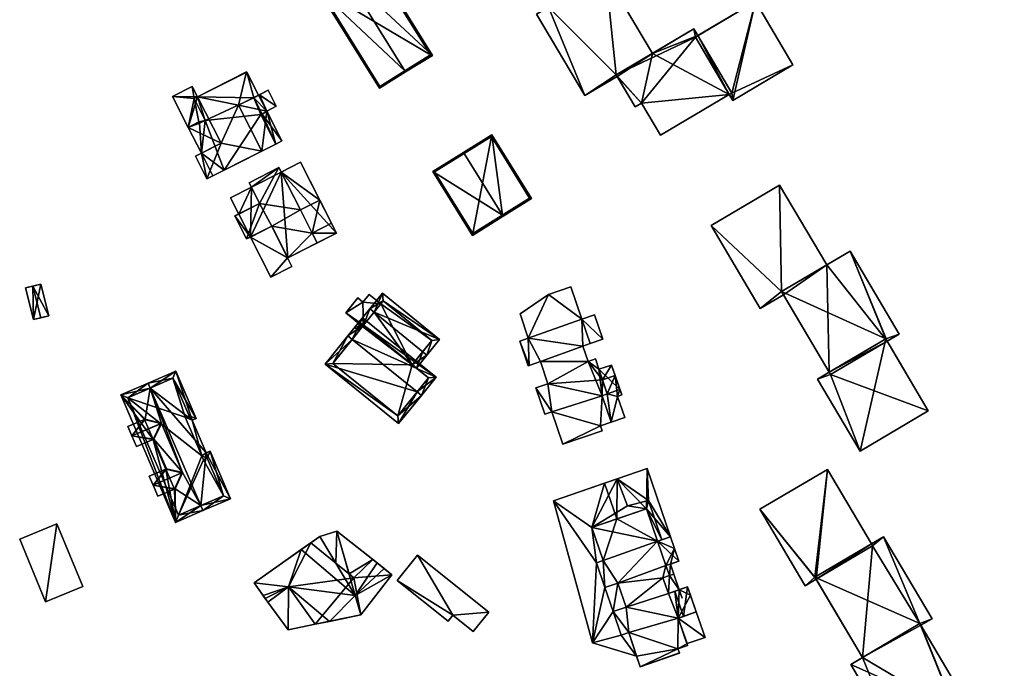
# Model space of a CAD drawing. Header units: inches. Extents: x 2685601 to 2690022, y 1235992 to 1239010.
# Tile 245 of 256: x 2688283 to 2688464, y 1238761 to 1238881. Entities that reach past the tile are written whole.
import ezdxf

# ---------------------------------------------------------------- set-up
doc = ezdxf.new("R2010")
doc.units = ezdxf.units.IN
doc.header["$MEASUREMENT"] = 0
for name, color, linetype in [('Gebaeude Einzelhaus', 10, 'Continuous'), ('Offenes Gebaeude', 10, 'Continuous'), ('Treibhaus', 10, 'Continuous')]:
    doc.layers.add(name, color=color, linetype=linetype)

msp = doc.modelspace()

# ---------------------------------------------------------------- meshes
at = {"layer": 'Gebaeude Einzelhaus'}
mesh = msp.add_polyface(dxfattribs=at)
corners = [(2688392.819, 1238870.586, 517.333), (2688396.309, 1238864.675, 517.333), (2688397.486, 1238865.37, 517.333), (2688413.641, 1238866.975, 517.333), (2688400.959, 1238859.488, 517.333), (2688407.401, 1238877.543, 517.333), (2688407.118, 1238879.029, 517.333), (2688407.842, 1238877.803, 517.333), (2688390.943, 1238888.974, 516.543), (2688372.134, 1238897.024, 516.543), (2688380.376, 1238883.064, 516.543), (2688384.711, 1238904.45, 516.543), (2688387.024, 1238866.795, 516.543), (2688378.183, 1238881.769, 516.543), (2688392.819, 1238870.586, 516.543), (2688392.981, 1238870.312, 516.543), (2688399.477, 1238874.518, 516.543), (2688393.098, 1238890.246, 516.543), (2688414.284, 1238865.886, 517.966), (2688418.476, 1238884.081, 517.966), (2688407.401, 1238877.543, 517.966), (2688425.359, 1238872.425, 517.966), (2688397.486, 1238865.37, 504.145), (2688396.309, 1238864.675, 504.145), (2688400.959, 1238859.488, 504.145), (2688413.641, 1238866.975, 504.145), (2688407.118, 1238879.029, 504.145), (2688407.842, 1238877.803, 504.145), (2688399.477, 1238874.518, 504.145), (2688392.981, 1238870.312, 504.145), (2688392.819, 1238870.586, 504.145), (2688414.081, 1238867.235, 504.145), (2688393.098, 1238890.246, 504.145), (2688390.943, 1238888.974, 504.145), (2688384.711, 1238904.45, 504.145), (2688372.134, 1238897.024, 504.145), (2688380.376, 1238883.064, 504.145), (2688378.183, 1238881.769, 504.145), (2688387.024, 1238866.795, 504.145), (2688418.476, 1238884.081, 504.145), (2688425.359, 1238872.425, 504.145), (2688414.284, 1238865.886, 504.145)]
mesh.append_faces([[corners[k] for k in face] for face in [(21, 19, 18), (18, 19, 20), (11, 8, 17), (8, 14, 16), (14, 12, 15), (8, 10, 14), (14, 10, 12), (12, 10, 13), (11, 9, 8), (8, 9, 10), (0, 5, 6), (6, 5, 7), (0, 2, 5), (5, 2, 3), (3, 2, 4), (0, 1, 2)]], dxfattribs={"color": 13})
mesh.append_faces([[corners[k] for k in face] for face in [(40, 31, 39), (39, 31, 27), (40, 41, 31), (31, 41, 25), (21, 18, 40), (40, 18, 41), (41, 3, 25), (3, 20, 5), (41, 18, 3), (3, 18, 20), (39, 7, 19), (19, 7, 20), (20, 7, 5), (39, 27, 7), (19, 21, 39), (39, 21, 40), (36, 38, 37), (36, 30, 38), (38, 30, 29), (34, 33, 35), (35, 33, 36), (36, 33, 30), (30, 33, 28), (34, 32, 33), (33, 16, 28), (33, 8, 16), (38, 29, 12), (12, 29, 15), (12, 13, 38), (38, 13, 37), (13, 10, 37), (37, 10, 36), (10, 9, 36), (36, 9, 35), (9, 11, 35), (35, 11, 34), (11, 17, 34), (34, 17, 32), (17, 8, 32), (32, 8, 33), (25, 27, 31), (25, 28, 27), (27, 28, 26), (28, 29, 30), (24, 22, 25), (25, 22, 28), (28, 22, 29), (29, 22, 23), (23, 15, 29), (15, 0, 14), (23, 1, 15), (15, 1, 0), (0, 16, 14), (16, 26, 28), (0, 6, 16), (16, 6, 26), (26, 7, 27), (26, 6, 7), (24, 25, 4), (4, 25, 3), (4, 2, 24), (24, 2, 22), (2, 1, 22), (22, 1, 23)]], dxfattribs={"color": 41})
mesh = msp.add_polyface(dxfattribs=at)
corners = [(2688342.803, 1238889.244, 520.021), (2688358.999, 1238874.173, 516.543), (2688347.595, 1238892.518, 516.543), (2688353.943, 1238871.324, 520.021), (2688354.075, 1238871.111, 520.021), (2688342.671, 1238889.456, 520.021), (2688337.87, 1238886.471, 516.543), (2688349.275, 1238868.128, 516.543), (2688358.655, 1238874.253, 516.693), (2688349.355, 1238868.471, 516.696), (2688347.515, 1238892.174, 516.693), (2688338.214, 1238886.391, 516.697), (2688349.355, 1238868.471, 503.949), (2688358.655, 1238874.253, 503.949), (2688347.515, 1238892.174, 503.949), (2688338.214, 1238886.391, 503.949)]
mesh.append_faces([[corners[k] for k in face] for face in [(11, 9, 6), (6, 9, 7), (0, 11, 5), (10, 0, 5), (5, 11, 6), (2, 10, 5), (8, 10, 1), (1, 10, 2), (4, 9, 3), (3, 8, 4), (7, 9, 4), (4, 8, 1), (3, 7, 4), (0, 6, 3), (3, 6, 7), (0, 5, 6), (0, 2, 5), (4, 1, 3), (3, 1, 0), (0, 1, 2)]], dxfattribs={"color": 13})
mesh.append_faces([[corners[k] for k in face] for face in [(13, 15, 14), (13, 12, 15), (9, 15, 12), (9, 11, 15), (0, 10, 11), (11, 10, 15), (15, 10, 14), (10, 8, 14), (14, 8, 13), (8, 12, 13), (8, 9, 12), (8, 3, 9)]], dxfattribs={"color": 41})
mesh = msp.add_polyface(dxfattribs=at)
corners = [(2688315.791, 1238866.534, 512.731), (2688314.815, 1238868.455, 512.731), (2688311.19, 1238866.614, 512.731), (2688314.081, 1238860.922, 512.731), (2688320.118, 1238858.018, 512.731), (2688316.492, 1238856.176, 512.731), (2688327.137, 1238866.939, 512.731), (2688328.531, 1238863.923, 512.731), (2688330.271, 1238864.806, 512.731), (2688326.991, 1238866.865, 512.731), (2688323.331, 1238865.006, 512.731), (2688327.621, 1238856.561, 512.731), (2688330.167, 1238857.854, 512.731), (2688331.318, 1238858.439, 512.731), (2688328.766, 1238867.768, 512.731), (2688327.643, 1238863.381, 512.731), (2688327.435, 1238863.262, 512.731), (2688326.144, 1238866.377, 512.731), (2688327.166, 1238866.882, 512.731), (2688316.041, 1238861.912, 512.731), (2688317.181, 1238862.185, 512.731), (2688316.163, 1238861.671, 512.731), (2688315.148, 1238866.209, 512.731), (2688324.839, 1238871.103, 503.877), (2688326.991, 1238866.865, 503.877), (2688324.839, 1238871.103, 512.731), (2688315.148, 1238866.209, 503.877), (2688315.791, 1238866.534, 503.877), (2688317.181, 1238862.185, 503.877), (2688316.163, 1238861.671, 503.877), (2688316.041, 1238861.912, 503.877), (2688314.081, 1238860.922, 503.877), (2688316.492, 1238856.176, 503.877), (2688320.659, 1238853.024, 503.877), (2688318.619, 1238851.988, 512.731), (2688318.619, 1238851.988, 503.877), (2688330.167, 1238857.854, 503.877), (2688327.435, 1238863.262, 503.877), (2688327.643, 1238863.381, 503.877), (2688326.144, 1238866.377, 503.877), (2688327.166, 1238866.882, 503.877), (2688327.137, 1238866.939, 503.877)]
mesh.append_faces([[corners[k] for k in face] for face in [(22, 1, 0), (22, 2, 1), (22, 3, 2), (22, 19, 3), (22, 20, 19), (19, 20, 21), (7, 18, 8), (8, 18, 14), (14, 18, 6), (7, 17, 18), (13, 15, 7), (7, 15, 17), (13, 12, 15), (15, 12, 16), (6, 8, 14), (13, 7, 12), (12, 7, 11), (11, 7, 10), (10, 7, 9), (9, 7, 6), (6, 7, 8), (0, 3, 4), (4, 3, 5), (0, 2, 3), (0, 1, 2)]], dxfattribs={"color": 13})
mesh.append_faces([[corners[k] for k in face] for face in [(33, 37, 36), (37, 39, 38), (39, 24, 40), (40, 24, 41), (39, 23, 24), (39, 27, 23), (33, 28, 37), (37, 28, 39), (39, 28, 27), (27, 28, 26), (29, 31, 30), (33, 32, 28), (28, 32, 29), (29, 32, 31), (33, 35, 32), (9, 6, 24), (24, 6, 41), (6, 18, 41), (41, 18, 40), (18, 17, 40), (40, 17, 39), (17, 15, 39), (39, 15, 38), (15, 16, 38), (38, 16, 37), (16, 12, 37), (37, 12, 36), (11, 36, 12), (11, 33, 36), (11, 34, 33), (33, 34, 35), (31, 32, 3), (3, 32, 5), (3, 19, 31), (31, 19, 30), (19, 21, 30), (30, 21, 29), (21, 20, 29), (29, 20, 28), (20, 22, 28), (28, 22, 26), (26, 0, 27), (26, 22, 0), (25, 9, 23), (23, 9, 24)]], dxfattribs={"color": 41})
mesh = msp.add_polyface(dxfattribs=at)
corners = [(2688320.118, 1238858.018, 515.732), (2688315.385, 1238855.614, 515.732), (2688317.513, 1238851.426, 515.732), (2688327.621, 1238856.561, 515.732), (2688323.331, 1238865.006, 515.732), (2688324.81, 1238871.16, 515.732), (2688326.991, 1238866.865, 515.732), (2688315.773, 1238866.57, 515.732), (2688323.331, 1238865.006, 512.731), (2688327.621, 1238856.561, 512.731), (2688326.991, 1238866.865, 512.731), (2688324.839, 1238871.103, 512.731), (2688324.81, 1238871.16, 503.877), (2688324.839, 1238871.103, 503.877), (2688315.773, 1238866.57, 503.877), (2688315.791, 1238866.534, 512.731), (2688315.791, 1238866.534, 503.877), (2688320.118, 1238858.018, 512.731), (2688316.492, 1238856.176, 512.731), (2688315.385, 1238855.614, 503.877), (2688316.492, 1238856.176, 503.877), (2688317.513, 1238851.426, 503.877), (2688318.619, 1238851.988, 512.731), (2688318.619, 1238851.988, 503.877)]
mesh.append_faces([[corners[k] for k in face] for face in [(0, 4, 7), (7, 4, 5), (5, 4, 6), (0, 3, 4), (0, 2, 3), (0, 1, 2)]], dxfattribs={"color": 13})
mesh.append_faces([[corners[k] for k in face] for face in [(13, 14, 12), (13, 16, 14), (20, 21, 19), (20, 23, 21), (2, 22, 3), (3, 22, 9), (2, 21, 22), (22, 21, 23), (2, 1, 21), (21, 1, 19), (19, 18, 20), (18, 0, 17), (19, 1, 18), (18, 1, 0), (0, 15, 17), (15, 14, 16), (0, 7, 15), (15, 7, 14), (5, 12, 7), (7, 12, 14), (6, 11, 5), (5, 11, 12), (12, 11, 13), (6, 10, 11), (6, 4, 10), (10, 4, 8), (4, 3, 8), (8, 3, 9)]], dxfattribs={"color": 41})
mesh = msp.add_polyface(dxfattribs=at)
corners = [(2688371.892, 1238844.777, 521.917), (2688377.244, 1238847.81, 518.125), (2688369.931, 1238859.573, 518.125), (2688372.024, 1238844.565, 521.917), (2688364.843, 1238856.116, 521.917), (2688364.711, 1238856.328, 521.917), (2688359.068, 1238852.819, 518.125), (2688366.381, 1238841.056, 518.125), (2688369.851, 1238859.229, 518.279), (2688376.9, 1238847.89, 518.279), (2688359.411, 1238852.739, 518.267), (2688366.461, 1238841.4, 518.267), (2688376.9, 1238847.89, 505.058), (2688369.851, 1238859.229, 505.058), (2688359.411, 1238852.739, 505.058), (2688366.461, 1238841.4, 505.057)]
mesh.append_faces([[corners[k] for k in face] for face in [(11, 0, 3), (3, 0, 9), (7, 11, 3), (10, 11, 6), (6, 11, 7), (4, 10, 5), (8, 4, 5), (5, 10, 6), (2, 8, 5), (9, 8, 1), (3, 9, 1), (1, 8, 2), (0, 7, 3), (5, 6, 4), (4, 6, 0), (0, 6, 7), (0, 2, 4), (4, 2, 5), (3, 1, 0), (0, 1, 2)]], dxfattribs={"color": 13})
mesh.append_faces([[corners[k] for k in face] for face in [(13, 15, 14), (12, 15, 13), (0, 15, 12), (11, 15, 0), (0, 12, 9), (14, 15, 10), (10, 15, 11), (13, 14, 4), (4, 14, 10), (8, 13, 4), (12, 13, 8), (9, 12, 8)]], dxfattribs={"color": 41})
mesh = msp.add_polyface(dxfattribs=at)
corners = [(2688336.899, 1238841.47, 515.891), (2688341.36, 1238841.488, 515.891), (2688340.453, 1238843.275, 515.891), (2688337.806, 1238839.683, 515.891), (2688323.348, 1238844.976, 515.891), (2688327.198, 1238846.931, 515.891), (2688325.695, 1238849.892, 515.891), (2688321.844, 1238847.936, 515.891), (2688332.346, 1238836.909, 515.891), (2688325.495, 1238840.748, 515.891), (2688329.256, 1238833.344, 515.891), (2688329.421, 1238842.743, 515.891), (2688333.151, 1238835.323, 515.891), (2688332.377, 1238836.925, 515.891), (2688331.195, 1238852.686, 515.891), (2688338.29, 1238847.533, 515.891), (2688334.754, 1238854.494, 515.891), (2688334.731, 1238845.725, 515.891), (2688327.198, 1238846.931, 519.051), (2688324.799, 1238840.394, 519.051), (2688329.421, 1238842.743, 519.051), (2688322.651, 1238844.623, 519.051), (2688336.899, 1238841.47, 519.051), (2688332.378, 1238836.924, 519.051), (2688334.731, 1238845.725, 519.051), (2688337.806, 1238839.683, 519.051), (2688338.29, 1238847.533, 519.051), (2688340.453, 1238843.275, 519.051), (2688330.761, 1238853.541, 519.051), (2688325.26, 1238850.748, 519.051), (2688331.195, 1238852.686, 506.832), (2688334.754, 1238854.494, 506.832), (2688321.844, 1238847.936, 506.832), (2688325.695, 1238849.892, 506.832), (2688323.348, 1238844.976, 506.832), (2688325.495, 1238840.748, 506.832), (2688329.256, 1238833.344, 506.832), (2688333.151, 1238835.323, 506.832), (2688332.346, 1238836.909, 506.832), (2688332.377, 1238836.925, 506.832), (2688341.36, 1238841.488, 506.832), (2688330.761, 1238853.541, 506.832), (2688325.26, 1238850.748, 506.832), (2688323.348, 1238844.977, 515.891), (2688322.651, 1238844.623, 506.832), (2688323.348, 1238844.977, 506.832), (2688324.799, 1238840.394, 506.832)]
mesh.append_faces([[corners[k] for k in face] for face in [(18, 28, 29), (18, 24, 28), (24, 22, 26), (26, 22, 27), (22, 23, 25), (18, 20, 24), (24, 20, 22), (22, 20, 23), (21, 19, 18), (18, 19, 20), (17, 15, 14), (14, 15, 16), (11, 8, 13), (8, 10, 12), (11, 9, 8), (8, 9, 10), (4, 6, 7), (4, 5, 6), (3, 1, 0), (0, 1, 2)]], dxfattribs={"color": 13})
mesh.append_faces([[corners[k] for k in face] for face in [(30, 33, 41), (41, 33, 42), (46, 44, 35), (35, 44, 45), (13, 20, 11), (13, 23, 20), (20, 9, 11), (9, 46, 35), (20, 19, 9), (9, 19, 46), (19, 21, 46), (46, 21, 44), (44, 43, 45), (43, 18, 5), (44, 21, 43), (43, 21, 18), (18, 6, 5), (6, 42, 33), (18, 29, 6), (6, 29, 42), (29, 28, 42), (42, 28, 41), (41, 14, 30), (14, 24, 17), (41, 28, 14), (14, 28, 24), (24, 26, 17), (17, 26, 15), (2, 15, 27), (27, 15, 26), (2, 27, 0), (0, 27, 22), (3, 0, 25), (25, 0, 22), (25, 23, 3), (3, 23, 13), (39, 30, 40), (40, 30, 31), (33, 34, 32), (39, 35, 30), (30, 35, 33), (33, 35, 34), (39, 38, 35), (35, 38, 36), (36, 38, 37), (15, 31, 16), (2, 40, 15), (15, 40, 31), (2, 1, 40), (3, 40, 1), (3, 39, 40), (39, 3, 13), (8, 39, 13), (8, 38, 39), (8, 12, 38), (38, 12, 37), (12, 10, 37), (37, 10, 36), (36, 10, 35), (35, 10, 9), (32, 34, 7), (7, 34, 4), (32, 6, 33), (32, 7, 6), (31, 30, 16), (16, 30, 14)]], dxfattribs={"color": 41})
mesh = msp.add_polyface(dxfattribs=at)
corners = [(2688442.433, 1238821.991, 519.072), (2688435.866, 1238838.165, 519.072), (2688423.261, 1238830.723, 519.072), (2688444.879, 1238822.9, 519.072), (2688432.039, 1238815.856, 519.072), (2688442.667, 1238821.594, 519.072), (2688442.433, 1238821.991, 519.705), (2688429.886, 1238814.585, 519.705), (2688437.711, 1238801.333, 519.705), (2688450.256, 1238808.74, 519.705), (2688423.261, 1238830.723, 518.598), (2688410.319, 1238842.859, 518.598), (2688419.328, 1238827.601, 518.598), (2688422.9, 1238850.286, 518.598), (2688423.611, 1238830.13, 518.598), (2688431.559, 1238835.621, 518.598), (2688435.866, 1238838.165, 505.892), (2688444.879, 1238822.9, 505.892), (2688431.558, 1238835.622, 518.597), (2688431.558, 1238835.622, 505.892), (2688432.039, 1238815.856, 505.892), (2688423.611, 1238830.13, 505.892), (2688442.667, 1238821.594, 505.892), (2688432.274, 1238815.458, 505.892), (2688423.261, 1238830.723, 505.892), (2688450.256, 1238808.74, 505.892), (2688429.886, 1238814.585, 505.892), (2688437.711, 1238801.333, 505.892), (2688410.319, 1238842.859, 505.892), (2688422.9, 1238850.286, 505.892), (2688419.328, 1238827.601, 505.892), (2688431.559, 1238835.621, 505.892)]
mesh.append_faces([[corners[k] for k in face] for face in [(13, 10, 15), (10, 12, 14), (13, 11, 10), (10, 11, 12), (6, 8, 9), (6, 7, 8), (3, 0, 5), (0, 2, 4), (3, 1, 0), (0, 1, 2)]], dxfattribs={"color": 13})
mesh.append_faces([[corners[k] for k in face] for face in [(30, 24, 21), (24, 29, 31), (30, 28, 24), (24, 28, 29), (29, 15, 31), (29, 13, 15), (30, 21, 12), (12, 21, 14), (12, 11, 30), (30, 11, 28), (11, 13, 28), (28, 13, 29), (20, 23, 26), (26, 23, 27), (27, 23, 25), (25, 23, 22), (9, 8, 25), (25, 8, 27), (8, 7, 27), (27, 7, 26), (26, 4, 20), (4, 6, 0), (26, 7, 4), (4, 7, 6), (6, 5, 0), (5, 25, 22), (6, 9, 5), (5, 9, 25), (19, 21, 24), (19, 20, 21), (16, 22, 19), (19, 22, 20), (20, 22, 23), (16, 17, 22), (17, 3, 22), (22, 3, 5), (20, 14, 21), (14, 2, 10), (20, 4, 14), (14, 4, 2), (2, 18, 10), (18, 16, 19), (2, 1, 18), (18, 1, 16), (1, 3, 16), (16, 3, 17)]], dxfattribs={"color": 41})
mesh = msp.add_polyface(dxfattribs=at)
corners = [(2688390.351, 1238821.924, 519.998), (2688386.493, 1238825.636, 521.896), (2688388.031, 1238821.131, 521.896), (2688388.814, 1238826.428, 519.998), (2688387.646, 1238817.861, 521.896), (2688378.876, 1238817.828, 521.896), (2688380.27, 1238813.745, 521.896), (2688386.686, 1238820.673, 521.896), (2688376.654, 1238822.14, 521.896), (2688376.781, 1238817.113, 521.896), (2688380.97, 1238808.598, 521.896), (2688378.018, 1238812.976, 521.896), (2688390.221, 1238811.553, 521.896), (2688379.665, 1238808.153, 521.896), (2688389.915, 1238805.995, 521.896), (2688383.013, 1238802.616, 521.896), (2688390.228, 1238805.08, 521.896), (2688391.889, 1238806.669, 521.896), (2688389.645, 1238816.405, 521.896), (2688391.189, 1238811.883, 521.896), (2688388.991, 1238818.32, 521.896), (2688380.343, 1238830.176, 521.896), (2688384.463, 1238831.583, 521.896), (2688375.136, 1238826.586, 521.896), (2688375.073, 1238821.6, 521.896), (2688376.624, 1238817.059, 521.896), (2688393.074, 1238811.433, 519.525), (2688391.889, 1238806.669, 519.525), (2688394.406, 1238807.529, 519.525), (2688391.189, 1238811.883, 519.525), (2688390.221, 1238811.553, 519.525), (2688393.509, 1238812.675, 519.525), (2688393.844, 1238811.695, 519.525), (2688393.509, 1238812.675, 519.998), (2688391.965, 1238817.198, 519.998), (2688388.031, 1238821.131, 507.431), (2688390.351, 1238821.924, 507.431), (2688388.814, 1238826.428, 507.431), (2688386.493, 1238825.636, 507.431), (2688380.343, 1238830.176, 507.431), (2688384.463, 1238831.583, 507.431), (2688375.136, 1238826.586, 507.431), (2688376.654, 1238822.14, 507.431), (2688375.073, 1238821.6, 507.431), (2688376.624, 1238817.059, 507.431), (2688376.781, 1238817.113, 507.431), (2688378.876, 1238817.828, 507.431), (2688380.27, 1238813.745, 507.431), (2688378.018, 1238812.976, 507.431), (2688379.665, 1238808.153, 507.431), (2688380.97, 1238808.598, 507.431), (2688383.013, 1238802.616, 507.431), (2688390.228, 1238805.08, 507.431), (2688389.915, 1238805.995, 507.431), (2688391.889, 1238806.669, 507.431), (2688389.645, 1238816.405, 507.431), (2688388.991, 1238818.32, 507.431), (2688387.646, 1238817.861, 507.431), (2688386.686, 1238820.673, 507.431), (2688390.31, 1238814.459, 507.431), (2688391.189, 1238811.883, 507.431), (2688390.221, 1238811.553, 507.431), (2688393.074, 1238811.433, 507.431), (2688394.406, 1238807.529, 507.431), (2688393.844, 1238811.695, 507.431), (2688392.63, 1238815.251, 507.431), (2688392.63, 1238815.251, 519.525), (2688391.965, 1238817.198, 507.431)]
mesh.append_faces([[corners[k] for k in face] for face in [(34, 18, 33), (33, 18, 19), (29, 26, 31), (31, 26, 32), (30, 27, 29), (29, 27, 26), (26, 27, 28), (9, 24, 25), (9, 8, 24), (8, 21, 23), (8, 1, 21), (21, 1, 22), (8, 7, 1), (1, 7, 2), (4, 18, 20), (4, 12, 18), (18, 12, 19), (12, 14, 17), (14, 15, 16), (12, 10, 14), (14, 10, 15), (10, 11, 13), (4, 6, 12), (12, 6, 10), (10, 6, 11), (9, 5, 8), (8, 5, 7), (7, 5, 4), (4, 5, 6), (3, 1, 0), (0, 1, 2)]], dxfattribs={"color": 13})
mesh.append_faces([[corners[k] for k in face] for face in [(55, 67, 59), (59, 67, 65), (33, 66, 34), (34, 66, 67), (67, 66, 65), (33, 31, 66), (33, 29, 31), (33, 19, 29), (67, 55, 34), (34, 55, 18), (65, 60, 59), (60, 54, 61), (64, 62, 65), (65, 62, 60), (60, 62, 54), (54, 62, 63), (27, 63, 28), (27, 54, 63), (31, 65, 66), (31, 64, 65), (31, 32, 64), (32, 26, 64), (64, 26, 62), (26, 28, 62), (62, 28, 63), (59, 57, 55), (55, 57, 56), (58, 38, 35), (38, 39, 40), (58, 42, 38), (38, 42, 39), (39, 42, 41), (42, 45, 43), (43, 45, 44), (57, 46, 58), (58, 46, 42), (42, 46, 45), (59, 47, 57), (57, 47, 46), (47, 50, 48), (48, 50, 49), (50, 53, 51), (51, 53, 52), (59, 61, 47), (47, 61, 50), (50, 61, 53), (53, 61, 54), (59, 60, 61), (1, 38, 22), (22, 38, 40), (2, 7, 35), (35, 7, 58), (7, 4, 58), (58, 4, 57), (4, 20, 57), (57, 20, 56), (18, 55, 20), (20, 55, 56), (30, 29, 12), (12, 29, 19), (12, 17, 30), (30, 17, 27), (14, 27, 17), (14, 53, 27), (27, 53, 54), (14, 16, 53), (53, 16, 52), (16, 15, 52), (52, 15, 51), (15, 10, 51), (51, 10, 50), (10, 13, 50), (50, 13, 49), (13, 11, 49), (49, 11, 48), (11, 6, 48), (48, 6, 47), (6, 5, 47), (47, 5, 46), (5, 9, 46), (46, 9, 45), (9, 25, 45), (45, 25, 44), (25, 24, 44), (44, 24, 43), (24, 8, 43), (43, 8, 42), (8, 23, 42), (42, 23, 41), (23, 21, 41), (41, 21, 39), (21, 22, 39), (39, 22, 40), (36, 38, 37), (36, 35, 38), (1, 3, 38), (38, 3, 37), (3, 0, 37), (37, 0, 36), (0, 35, 36), (0, 2, 35)]], dxfattribs={"color": 41})
mesh = msp.add_polyface(dxfattribs=at)
corners = [(2688343.048, 1238826.778, 513.718), (2688346.215, 1238828.769, 514.031), (2688345.274, 1238829.53, 514.031), (2688346.308, 1238824.5, 513.743), (2688349.516, 1238828.465, 514.192), (2688347.373, 1238830.199, 514.192), (2688346.132, 1238824.282, 513.718), (2688346.132, 1238824.282, 507.413), (2688343.048, 1238826.778, 507.413), (2688347.373, 1238830.199, 507.413), (2688349.516, 1238828.465, 507.413), (2688346.215, 1238828.769, 507.413), (2688345.274, 1238829.53, 507.413), (2688346.308, 1238824.5, 507.413)]
mesh.append_faces([[corners[k] for k in face] for face in [(3, 0, 6), (5, 1, 4), (4, 1, 3), (3, 1, 0), (0, 1, 2)]], dxfattribs={"color": 13})
mesh.append_faces([[corners[k] for k in face] for face in [(13, 11, 10), (10, 11, 9), (13, 8, 11), (11, 8, 12), (13, 7, 8), (0, 12, 8), (0, 2, 12), (2, 1, 12), (12, 1, 11), (1, 9, 11), (1, 5, 9), (9, 4, 10), (9, 5, 4), (6, 0, 7), (7, 0, 8)]], dxfattribs={"color": 41})
mesh = msp.add_polyface(dxfattribs=at)
corners = [(2688346.308, 1238824.5, 514.323), (2688344.688, 1238824.086, 513.561), (2688345.465, 1238823.458, 513.561), (2688347.481, 1238827.54, 516.088), (2688348.259, 1238826.911, 516.088), (2688355.274, 1238817.245, 514.322), (2688358.003, 1238819.028, 516.088), (2688356.051, 1238816.616, 514.322), (2688360.31, 1238821.88, 513.718), (2688349.789, 1238830.393, 513.718), (2688358.904, 1238821.731, 514.363), (2688349.938, 1238828.986, 514.363), (2688357.225, 1238819.656, 516.087), (2688358.904, 1238821.731, 507.413), (2688355.274, 1238817.245, 507.413), (2688349.938, 1238828.986, 507.413), (2688349.516, 1238828.465, 514.192), (2688346.308, 1238824.5, 513.743), (2688349.516, 1238828.465, 507.413), (2688346.308, 1238824.5, 507.413)]
mesh.append_faces([[corners[k] for k in face] for face in [(12, 7, 5), (12, 6, 7), (0, 3, 4), (2, 1, 0), (0, 1, 3), (9, 11, 3), (3, 11, 4), (10, 6, 12), (9, 8, 11), (11, 8, 10), (10, 8, 6), (4, 9, 3), (4, 8, 9), (4, 6, 8), (4, 5, 6), (6, 5, 7), (3, 0, 4), (4, 0, 5), (3, 1, 0), (0, 1, 2)]], dxfattribs={"color": 13})
mesh.append_faces([[corners[k] for k in face] for face in [(13, 18, 15), (13, 14, 18), (18, 14, 19), (16, 15, 18), (16, 11, 15), (0, 4, 17), (17, 4, 16), (16, 4, 11), (11, 10, 15), (15, 10, 13), (5, 10, 12), (14, 13, 5), (5, 13, 10)]], dxfattribs={"color": 41})
mesh = msp.add_polyface(dxfattribs=at)
corners = [(2688356.188, 1238812.236, 517.668), (2688339.243, 1238817.356, 513.561), (2688352.765, 1238806.416, 513.56), (2688344.22, 1238821.919, 517.668), (2688343.443, 1238822.548, 517.668), (2688356.965, 1238811.608, 517.668), (2688359.681, 1238814.965, 515.14), (2688346.159, 1238825.906, 515.14), (2688352.616, 1238807.823, 514.175), (2688358.275, 1238814.816, 515.726), (2688346.308, 1238824.5, 515.725), (2688340.649, 1238817.505, 514.175), (2688358.275, 1238814.816, 507.413), (2688352.616, 1238807.823, 507.413), (2688355.274, 1238817.245, 514.322), (2688355.274, 1238817.245, 507.413), (2688346.308, 1238824.5, 514.323), (2688346.132, 1238824.282, 513.718), (2688340.649, 1238817.505, 507.413), (2688346.132, 1238824.282, 507.413), (2688346.308, 1238824.5, 513.743), (2688346.308, 1238824.5, 507.413)]
mesh.append_faces([[corners[k] for k in face] for face in [(11, 8, 1), (3, 11, 4), (10, 3, 4), (4, 11, 1), (7, 10, 4), (9, 10, 6), (6, 10, 7), (5, 8, 0), (0, 9, 5), (5, 9, 6), (1, 8, 2), (2, 8, 5), (3, 7, 4), (0, 6, 3), (3, 6, 7), (0, 5, 6), (0, 2, 5), (4, 1, 3), (3, 1, 0), (0, 1, 2)]], dxfattribs={"color": 13})
mesh.append_faces([[corners[k] for k in face] for face in [(15, 19, 21), (15, 18, 19), (12, 13, 15), (15, 13, 18), (8, 11, 13), (13, 11, 18), (17, 16, 20), (17, 10, 16), (17, 3, 10), (17, 11, 3), (19, 18, 17), (17, 18, 11), (10, 14, 16), (14, 12, 15), (10, 9, 14), (14, 9, 12), (9, 8, 12), (12, 8, 13), (9, 0, 8)]], dxfattribs={"color": 41})
mesh = msp.add_polyface(dxfattribs=at)
corners = [(2688307.616, 1238803.522, 510.316), (2688301.648, 1238811.713, 508.277), (2688311.736, 1238788.246, 508.277), (2688306.689, 1238813.879, 513.254), (2688307.084, 1238812.961, 513.254), (2688306.135, 1238807.247, 510.416), (2688306.033, 1238807.203, 510.316), (2688316.381, 1238791.332, 513.253), (2688316.776, 1238790.414, 513.253), (2688311.646, 1238794.425, 510.416), (2688309.971, 1238798.044, 510.316), (2688311.545, 1238794.381, 510.316), (2688313.018, 1238797.41, 512.628), (2688309.124, 1238806.468, 512.628), (2688309.023, 1238806.424, 512.528), (2688310.072, 1238798.088, 510.416), (2688307.717, 1238803.565, 510.416), (2688312.916, 1238797.366, 512.528), (2688317.395, 1238801.069, 508.963), (2688321.868, 1238792.603, 508.277), (2688318.098, 1238801.37, 508.277), (2688314.818, 1238807.064, 508.963), (2688311.779, 1238816.068, 508.277), (2688315.52, 1238807.366, 508.277), (2688311.255, 1238814.754, 509.176), (2688314.21, 1238807.876, 509.177), (2688302.961, 1238811.189, 509.183), (2688312.26, 1238789.56, 509.184), (2688320.554, 1238793.126, 509.175), (2688317.574, 1238800.058, 509.174), (2688316.556, 1238800.51, 509.854), (2688313.504, 1238807.588, 509.862), (2688316.871, 1238799.756, 509.861), (2688313.504, 1238807.588, 502.709), (2688316.556, 1238800.51, 502.709), (2688314.21, 1238807.876, 502.709), (2688311.255, 1238814.754, 502.709), (2688302.961, 1238811.189, 502.709), (2688312.26, 1238789.56, 502.709), (2688320.554, 1238793.126, 502.709), (2688317.574, 1238800.058, 502.709), (2688316.871, 1238799.756, 502.709)]
mesh.append_faces([[corners[k] for k in face] for face in [(29, 32, 30), (31, 25, 21), (30, 31, 21), (18, 29, 30), (18, 30, 21), (28, 29, 20), (20, 29, 18), (19, 28, 20), (7, 28, 8), (27, 7, 8), (8, 28, 19), (26, 27, 2), (2, 27, 8), (1, 26, 2), (4, 26, 3), (24, 4, 3), (3, 26, 1), (22, 24, 3), (25, 24, 23), (21, 25, 23), (23, 24, 22), (4, 22, 3), (4, 21, 22), (22, 21, 23), (7, 18, 4), (4, 18, 21), (8, 19, 7), (7, 19, 18), (18, 19, 20), (17, 10, 11), (12, 16, 15), (12, 13, 16), (15, 0, 10), (0, 15, 16), (6, 0, 14), (12, 4, 13), (13, 4, 5), (9, 7, 12), (12, 7, 4), (11, 2, 9), (2, 11, 10), (2, 10, 0), (9, 2, 7), (7, 2, 8), (5, 1, 6), (6, 1, 0), (1, 5, 4), (3, 1, 4), (0, 1, 2)]], dxfattribs={"color": 13})
mesh.append_faces([[corners[k] for k in face] for face in [(39, 41, 40), (38, 41, 39), (33, 37, 36), (33, 36, 35), (34, 41, 38), (34, 38, 37), (34, 37, 33), (30, 41, 34), (32, 41, 30), (40, 41, 29), (29, 41, 32), (39, 40, 29), (28, 39, 29), (38, 39, 28), (7, 38, 28), (27, 38, 7), (37, 38, 26), (26, 38, 27), (4, 37, 26), (36, 37, 24), (24, 37, 4), (35, 36, 24), (25, 35, 24), (33, 35, 25), (31, 33, 25), (34, 33, 30), (30, 33, 31)]], dxfattribs={"color": 41})
mesh = msp.add_polyface(dxfattribs=at)
corners = [(2688405.198, 1238770.958, 522.21), (2688405.976, 1238776.386, 520.631), (2688403.609, 1238775.573, 522.21), (2688407.564, 1238771.771, 520.631), (2688400.448, 1238784.761, 522.21), (2688404.355, 1238781.098, 520.631), (2688402.815, 1238785.575, 520.631), (2688401.989, 1238780.283, 522.21), (2688397.218, 1238761.689, 522.21), (2688404.463, 1238764.181, 522.21), (2688404.45, 1238764.218, 522.21), (2688404.185, 1238764.99, 522.21), (2688404.248, 1238770.63, 522.21), (2688405.975, 1238765.606, 522.21), (2688395.13, 1238767.993, 522.21), (2688402.423, 1238775.164, 522.21), (2688394.646, 1238772.675, 522.21), (2688401.431, 1238778.046, 522.21), (2688402.618, 1238778.455, 522.21), (2688393.139, 1238777.056, 522.21), (2688388.353, 1238787.285, 522.21), (2688398.391, 1238790.739, 522.21), (2688390.439, 1238781.221, 522.21), (2688390.759, 1238776.238, 522.21), (2688389.193, 1238780.793, 522.21), (2688392.266, 1238771.856, 522.21), (2688393.758, 1238767.52, 522.21), (2688398.766, 1238792.254, 512.888), (2688398.495, 1238798.131, 512.888), (2688393.025, 1238796.25, 512.888), (2688402.815, 1238785.575, 512.888), (2688394.933, 1238791.27, 512.888), (2688401.249, 1238785.036, 512.888), (2688406.503, 1238774.858, 519.998), (2688406.502, 1238774.856, 519.998), (2688407.564, 1238771.771, 519.998), (2688409.18, 1238767.074, 519.998), (2688404.248, 1238770.63, 519.998), (2688405.863, 1238765.933, 519.998), (2688404.411, 1238775.848, 519.051), (2688403.419, 1238778.73, 519.051), (2688402.618, 1238778.455, 519.051), (2688402.423, 1238775.164, 519.051), (2688401.431, 1238778.046, 519.051), (2688392.266, 1238771.856, 513.995), (2688393.139, 1238777.056, 513.995), (2688390.759, 1238776.238, 513.995), (2688394.646, 1238772.675, 513.995), (2688388.466, 1238766.103, 513.995), (2688389.193, 1238780.793, 513.995), (2688388.353, 1238787.285, 513.995), (2688390.439, 1238781.221, 513.995), (2688381.294, 1238792.214, 513.995), (2688394.933, 1238791.27, 513.995), (2688398.391, 1238790.739, 513.995), (2688393.025, 1238796.25, 513.995), (2688401.249, 1238785.036, 513.995), (2688400.448, 1238784.761, 513.995), (2688398.766, 1238792.254, 513.995), (2688393.758, 1238767.52, 513.995), (2688396.567, 1238763.653, 513.995), (2688395.13, 1238767.993, 513.995), (2688402.789, 1238780.559, 513.995), (2688402.618, 1238778.455, 513.995), (2688403.419, 1238778.73, 513.995), (2688401.989, 1238780.283, 513.995), (2688404.355, 1238781.098, 506.628), (2688403.548, 1238783.446, 506.628), (2688402.815, 1238785.575, 506.628), (2688397.218, 1238761.689, 506.628), (2688396.567, 1238763.653, 506.628), (2688404.463, 1238764.181, 506.628), (2688404.45, 1238764.218, 506.628), (2688404.185, 1238764.99, 506.628), (2688405.975, 1238765.606, 506.628), (2688405.863, 1238765.933, 506.628), (2688407.564, 1238771.771, 506.628), (2688406.502, 1238774.858, 506.628), (2688405.976, 1238776.386, 506.628), (2688404.411, 1238775.848, 513.995), (2688404.41, 1238775.848, 506.628), (2688402.789, 1238780.559, 506.628), (2688404.248, 1238770.63, 506.628), (2688395.13, 1238767.993, 506.628), (2688394.646, 1238772.675, 506.628), (2688402.423, 1238775.164, 506.628), (2688392.266, 1238771.856, 506.628), (2688393.758, 1238767.52, 506.628), (2688401.431, 1238778.046, 506.628), (2688393.139, 1238777.056, 506.628), (2688390.439, 1238781.221, 506.628), (2688390.759, 1238776.238, 506.628), (2688400.448, 1238784.761, 506.628), (2688401.989, 1238780.283, 506.628), (2688389.193, 1238780.793, 506.628), (2688392.962, 1238788.871, 506.628), (2688388.353, 1238787.285, 506.628), (2688398.391, 1238790.739, 506.628), (2688402.618, 1238778.455, 506.628), (2688398.495, 1238798.131, 506.628), (2688393.025, 1238796.25, 506.628), (2688390.699, 1238795.45, 506.628), (2688390.699, 1238795.45, 512.888), (2688409.18, 1238767.074, 506.628), (2688404.937, 1238774.319, 516.517), (2688403.419, 1238778.73, 506.628), (2688404.411, 1238775.848, 506.628), (2688381.294, 1238792.214, 506.628), (2688388.466, 1238766.103, 506.628)]
mesh.append_faces([[corners[k] for k in face] for face in [(65, 63, 62), (62, 63, 64), (59, 60, 61), (44, 48, 59), (59, 48, 60), (53, 54, 58), (58, 54, 56), (56, 54, 57), (52, 50, 55), (55, 50, 53), (53, 50, 54), (48, 49, 52), (52, 49, 50), (50, 49, 51), (44, 46, 48), (48, 46, 49), (47, 45, 44), (44, 45, 46), (39, 41, 42), (42, 41, 43), (39, 40, 41), (36, 37, 38), (36, 35, 37), (33, 34, 35), (30, 27, 32), (27, 29, 31), (30, 28, 27), (27, 28, 29), (14, 25, 26), (14, 16, 25), (19, 22, 23), (23, 22, 24), (19, 4, 22), (22, 4, 20), (20, 4, 21), (19, 7, 4), (16, 17, 19), (19, 17, 7), (7, 17, 18), (16, 15, 17), (14, 12, 16), (16, 12, 15), (15, 12, 2), (2, 12, 0), (8, 11, 14), (14, 11, 12), (12, 11, 13), (8, 10, 11), (8, 9, 10), (7, 5, 4), (4, 5, 6), (3, 1, 0), (0, 1, 2)]], dxfattribs={"color": 13})
mesh.append_faces([[corners[k] for k in face] for face in [(105, 98, 81), (81, 98, 93), (108, 87, 70), (70, 87, 83), (108, 86, 87), (86, 89, 84), (108, 91, 86), (86, 91, 89), (107, 94, 108), (108, 94, 91), (101, 96, 107), (107, 96, 94), (94, 96, 90), (101, 95, 96), (48, 70, 60), (48, 108, 70), (48, 52, 108), (108, 52, 107), (55, 102, 52), (52, 102, 107), (107, 102, 101), (55, 29, 102), (31, 29, 53), (53, 29, 55), (53, 58, 31), (31, 58, 27), (64, 105, 62), (62, 105, 81), (56, 32, 58), (58, 32, 27), (106, 98, 105), (106, 85, 98), (98, 85, 88), (40, 64, 41), (41, 64, 63), (39, 64, 40), (39, 79, 64), (64, 79, 105), (105, 79, 106), (39, 104, 79), (76, 103, 82), (82, 103, 75), (103, 36, 75), (75, 36, 38), (36, 103, 35), (35, 103, 76), (100, 95, 101), (68, 97, 99), (99, 97, 100), (100, 97, 95), (68, 92, 97), (29, 101, 102), (29, 100, 101), (29, 28, 100), (100, 28, 99), (30, 68, 28), (28, 68, 99), (77, 80, 78), (88, 93, 98), (93, 67, 81), (81, 67, 66), (93, 92, 67), (67, 92, 68), (92, 95, 97), (92, 90, 95), (95, 90, 96), (90, 91, 94), (88, 89, 93), (93, 89, 92), (92, 89, 90), (90, 89, 91), (85, 84, 88), (88, 84, 89), (84, 83, 86), (86, 83, 87), (69, 72, 71), (83, 73, 70), (70, 73, 69), (69, 73, 72), (73, 75, 74), (77, 82, 80), (80, 82, 85), (85, 82, 84), (84, 82, 83), (83, 82, 73), (73, 82, 75), (77, 76, 82), (66, 62, 81), (66, 5, 62), (62, 5, 65), (65, 5, 7), (41, 7, 18), (63, 65, 41), (41, 65, 7), (17, 41, 18), (17, 43, 41), (17, 15, 43), (43, 15, 42), (79, 78, 80), (39, 1, 79), (79, 1, 78), (15, 2, 42), (42, 2, 39), (39, 2, 1), (35, 1, 3), (35, 77, 1), (1, 77, 78), (35, 76, 77), (3, 37, 35), (3, 0, 37), (37, 0, 12), (12, 38, 37), (38, 74, 75), (12, 13, 38), (38, 13, 74), (13, 11, 74), (74, 11, 73), (11, 10, 73), (73, 10, 72), (10, 9, 72), (72, 9, 71), (9, 8, 71), (71, 8, 69), (69, 60, 70), (60, 14, 61), (69, 8, 60), (60, 8, 14), (59, 61, 26), (26, 61, 14), (26, 25, 59), (59, 25, 44), (47, 44, 16), (16, 44, 25), (45, 47, 19), (19, 47, 16), (19, 23, 45), (45, 23, 46), (49, 46, 24), (24, 46, 23), (51, 49, 22), (22, 49, 24), (50, 51, 20), (20, 51, 22), (20, 21, 50), (50, 21, 54), (57, 54, 4), (4, 54, 21), (56, 30, 32), (56, 6, 30), (56, 57, 6), (6, 57, 4), (5, 30, 6), (30, 67, 68), (5, 66, 30), (30, 66, 67)]], dxfattribs={"color": 41})
mesh = msp.add_polyface(dxfattribs=at)
corners = [(2688455.226, 1238753.544, 520.889), (2688448.73, 1238769.623, 520.89), (2688436.005, 1238762.11, 520.889), (2688457.669, 1238754.483, 520.889), (2688444.724, 1238747.343, 520.889), (2688455.447, 1238753.171, 520.889), (2688429.406, 1238778.146, 519.705), (2688419.269, 1238790.646, 519.705), (2688427.579, 1238776.571, 519.705), (2688431.701, 1238797.988, 519.705), (2688429.623, 1238777.778, 519.705), (2688439.796, 1238784.281, 519.705), (2688451.74, 1238730.88, 521.362), (2688455.226, 1238753.544, 521.362), (2688442.719, 1238746.159, 521.362), (2688464.248, 1238738.265, 521.362), (2688448.73, 1238769.623, 520.178), (2688442.044, 1238785.608, 520.178), (2688429.406, 1238778.146, 520.178), (2688450.951, 1238770.52, 520.178), (2688438.133, 1238763.366, 520.178), (2688448.911, 1238769.316, 520.178), (2688457.669, 1238754.483, 507.226), (2688448.912, 1238769.315, 507.226), (2688436.005, 1238762.11, 507.226), (2688438.133, 1238763.366, 507.226), (2688444.724, 1238747.343, 507.226), (2688455.447, 1238753.171, 507.226), (2688444.944, 1238746.97, 507.226), (2688448.73, 1238769.623, 507.226), (2688427.579, 1238776.571, 507.226), (2688419.269, 1238790.646, 507.226), (2688429.623, 1238777.778, 507.226), (2688431.701, 1238797.988, 507.226), (2688439.796, 1238784.281, 507.226), (2688440.013, 1238783.913, 507.226), (2688451.74, 1238730.88, 507.226), (2688442.719, 1238746.159, 507.226), (2688464.248, 1238738.265, 507.226), (2688450.951, 1238770.52, 507.226), (2688442.044, 1238785.608, 507.226)]
mesh.append_faces([[corners[k] for k in face] for face in [(19, 16, 21), (16, 18, 20), (19, 17, 16), (16, 17, 18), (15, 13, 12), (12, 13, 14), (9, 6, 11), (6, 8, 10), (9, 7, 6), (6, 7, 8), (3, 0, 5), (0, 2, 4), (3, 1, 0), (0, 1, 2)]], dxfattribs={"color": 13})
mesh.append_faces([[corners[k] for k in face] for face in [(40, 35, 34), (35, 25, 32), (40, 29, 35), (35, 29, 25), (40, 39, 29), (29, 39, 23), (25, 10, 32), (10, 18, 6), (25, 20, 10), (10, 20, 18), (18, 11, 6), (11, 40, 34), (18, 17, 11), (11, 17, 40), (17, 19, 40), (40, 19, 39), (39, 19, 23), (23, 19, 21), (36, 28, 38), (38, 28, 27), (36, 37, 28), (28, 37, 26), (37, 4, 26), (4, 13, 0), (37, 14, 4), (4, 14, 13), (13, 5, 0), (5, 38, 27), (13, 15, 5), (5, 15, 38), (15, 12, 38), (38, 12, 36), (12, 14, 36), (36, 14, 37), (32, 34, 35), (32, 33, 34), (30, 31, 32), (32, 31, 33), (7, 9, 31), (31, 9, 33), (33, 11, 34), (33, 9, 11), (30, 32, 8), (8, 32, 10), (8, 7, 30), (30, 7, 31), (23, 25, 29), (25, 26, 24), (23, 27, 25), (25, 27, 26), (26, 27, 28), (23, 22, 27), (22, 3, 27), (27, 3, 5), (24, 26, 2), (2, 26, 4), (24, 20, 25), (20, 1, 16), (24, 2, 20), (20, 2, 1), (1, 21, 16), (21, 22, 23), (1, 3, 21), (21, 3, 22)]], dxfattribs={"color": 41})
mesh = msp.add_polyface(dxfattribs=at)
corners = [(2688343.656, 1238778.779, 509.996), (2688344.57, 1238778.04, 509.996), (2688348.022, 1238781.412, 509.996), (2688341.422, 1238786.658, 509.996), (2688338.298, 1238785.654, 510.315), (2688341.242, 1238780.729, 510.17), (2688336.613, 1238784.471, 510.315), (2688332.526, 1238776.389, 512.76), (2688326.187, 1238777.152, 512.76), (2688328.229, 1238774.237, 512.76), (2688336.613, 1238784.471, 512.76), (2688344.57, 1238778.04, 512.76), (2688337.455, 1238769.501, 512.76), (2688345.837, 1238771.223, 512.76), (2688351.544, 1238778.614, 512.76), (2688348.022, 1238781.412, 512.76), (2688332.526, 1238776.389, 510.315), (2688328.228, 1238774.236, 510.315), (2688328.717, 1238773.539, 510.315), (2688332.458, 1238768.474, 510.315), (2688337.455, 1238769.501, 510.315), (2688338.298, 1238785.654, 500.518), (2688334.838, 1238783.225, 500.518), (2688334.838, 1238783.225, 510.315), (2688348.818, 1238780.78, 500.518), (2688350.121, 1238779.744, 509.996), (2688350.121, 1238779.744, 500.518), (2688341.422, 1238786.658, 500.518), (2688344.781, 1238774.811, 500.518), (2688340.04, 1238770.032, 500.518), (2688337.455, 1238769.501, 500.518), (2688345.837, 1238771.223, 500.518), (2688351.544, 1238778.614, 500.518), (2688326.187, 1238777.152, 500.518), (2688327.832, 1238774.802, 500.518), (2688328.229, 1238774.237, 500.518), (2688332.526, 1238776.389, 500.518), (2688328.717, 1238773.539, 500.518), (2688332.458, 1238768.474, 500.518)]
mesh.append_faces([[corners[k] for k in face] for face in [(16, 19, 20), (16, 18, 19), (16, 17, 18), (11, 14, 15), (11, 13, 14), (11, 12, 13), (10, 7, 11), (11, 7, 12), (10, 8, 7), (7, 8, 9), (4, 6, 5), (3, 5, 0), (3, 4, 5), (0, 2, 3), (0, 1, 2)]], dxfattribs={"color": 13})
mesh.append_faces([[corners[k] for k in face] for face in [(35, 36, 37), (37, 36, 38), (38, 36, 30), (19, 30, 20), (19, 38, 30), (19, 18, 38), (38, 18, 37), (18, 17, 37), (37, 17, 35), (34, 36, 35), (36, 29, 30), (36, 28, 29), (29, 28, 31), (31, 28, 32), (32, 28, 26), (36, 22, 28), (34, 33, 36), (36, 33, 22), (12, 7, 20), (20, 7, 16), (7, 9, 16), (16, 9, 17), (8, 17, 9), (17, 34, 35), (8, 33, 17), (17, 33, 34), (10, 23, 8), (8, 23, 33), (33, 23, 22), (10, 6, 23), (10, 5, 6), (10, 11, 5), (5, 11, 0), (0, 11, 1), (2, 1, 15), (15, 1, 11), (14, 25, 15), (15, 25, 2), (14, 32, 25), (25, 32, 26), (14, 13, 32), (32, 13, 31), (13, 20, 31), (31, 20, 29), (29, 20, 30), (13, 12, 20), (24, 28, 27), (27, 28, 21), (21, 28, 22), (24, 26, 28), (4, 3, 21), (21, 3, 27), (2, 27, 3), (2, 24, 27), (2, 25, 24), (24, 25, 26), (6, 22, 23), (6, 21, 22), (6, 4, 21)]], dxfattribs={"color": 41})
mesh = msp.add_polyface(dxfattribs=at)
corners = [(2688352.53, 1238777.537, 508.933), (2688361.898, 1238770.041, 508.933), (2688362.785, 1238771.15, 508.933), (2688369.362, 1238771.725, 508.933), (2688366.515, 1238768.166, 508.933), (2688356.265, 1238782.205, 508.933), (2688362.785, 1238771.15, 505.755), (2688361.898, 1238770.041, 505.755), (2688366.515, 1238768.166, 505.755), (2688369.362, 1238771.725, 505.755), (2688356.265, 1238782.205, 505.755), (2688352.53, 1238777.537, 505.755)]
mesh.append_faces([[corners[k] for k in face] for face in [(0, 2, 5), (5, 2, 3), (3, 2, 4), (0, 1, 2)]], dxfattribs={"color": 13})
mesh.append_faces([[corners[k] for k in face] for face in [(10, 6, 11), (11, 6, 7), (10, 9, 6), (6, 9, 8), (1, 0, 7), (7, 0, 11), (0, 5, 11), (11, 5, 10), (5, 3, 10), (10, 3, 9), (3, 4, 9), (9, 4, 8), (4, 2, 8), (8, 2, 6), (2, 1, 6), (6, 1, 7)]], dxfattribs={"color": 41})
at = {"layer": 'Offenes Gebaeude'}
mesh = msp.add_polyface(dxfattribs=at)
corners = [(2688303.71, 1238804.14, 512.628), (2688304.544, 1238802.201, 510.416), (2688307.717, 1238803.565, 510.416), (2688309.124, 1238806.468, 512.628), (2688306.135, 1238807.247, 510.416), (2688302.961, 1238805.883, 510.416), (2688306.033, 1238807.203, 510.316), (2688302.961, 1238805.883, 510.316), (2688303.71, 1238804.14, 512.528), (2688304.544, 1238802.201, 510.316), (2688307.616, 1238803.522, 510.316), (2688309.023, 1238806.424, 512.528)]
mesh.append_faces([[corners[k] for k in face] for face in [(5, 0, 4), (4, 0, 3), (0, 2, 3), (0, 1, 2)]], dxfattribs={"color": 13})
mesh.append_faces([[corners[k] for k in face] for face in [(8, 6, 11), (8, 7, 6), (9, 8, 10), (10, 8, 11), (9, 10, 1), (1, 10, 2), (0, 8, 1), (1, 8, 9), (0, 5, 8), (8, 5, 7), (7, 5, 6), (6, 5, 4)]], dxfattribs={"color": 41})
mesh = msp.add_polyface(dxfattribs=at)
corners = [(2688310.072, 1238798.088, 510.416), (2688306.899, 1238796.724, 510.416), (2688307.604, 1238795.083, 512.628), (2688313.018, 1238797.41, 512.628), (2688311.646, 1238794.425, 510.416), (2688308.474, 1238793.061, 510.416), (2688307.604, 1238795.083, 512.528), (2688306.899, 1238796.724, 510.316), (2688308.474, 1238793.061, 510.316), (2688311.545, 1238794.381, 510.316), (2688309.971, 1238798.044, 510.316), (2688312.916, 1238797.366, 512.528)]
mesh.append_faces([[corners[k] for k in face] for face in [(4, 2, 5), (4, 3, 2), (0, 2, 3), (0, 1, 2)]], dxfattribs={"color": 13})
mesh.append_faces([[corners[k] for k in face] for face in [(9, 6, 11), (9, 8, 6), (6, 10, 11), (6, 7, 10), (7, 1, 10), (10, 1, 0), (8, 9, 5), (5, 9, 4), (2, 6, 5), (5, 6, 8), (2, 1, 6), (6, 1, 7)]], dxfattribs={"color": 41})
mesh = msp.add_polyface(dxfattribs=at)
corners = [(2688289.87, 1238787.973, 504.371), (2688287.823, 1238773.611, 503.739), (2688294.643, 1238776.431, 504.371), (2688283.05, 1238785.153, 503.739), (2688289.87, 1238787.973, 504.271), (2688294.643, 1238776.431, 504.271), (2688283.05, 1238785.153, 503.639), (2688287.823, 1238773.611, 503.639)]
mesh.append_faces([[corners[k] for k in face] for face in [(3, 1, 0), (0, 1, 2)]], dxfattribs={"color": 13})
mesh.append_faces([[corners[k] for k in face] for face in [(4, 7, 6), (5, 7, 4), (1, 7, 5), (1, 5, 2), (6, 7, 3), (3, 7, 1), (4, 6, 3), (0, 4, 3), (5, 4, 2), (2, 4, 0)]], dxfattribs={"color": 41})
at = {"layer": 'Treibhaus'}
mesh = msp.add_polyface(dxfattribs=at)
corners = [(2688285.493, 1238831.714, 507.083), (2688285.573, 1238825.573, 506.311), (2688286.924, 1238825.905, 507.083), (2688284.141, 1238831.381, 506.311), (2688288.384, 1238826.265, 506.311), (2688286.953, 1238832.074, 506.311), (2688286.953, 1238832.074, 501.988), (2688288.384, 1238826.265, 501.988), (2688284.141, 1238831.381, 501.988), (2688285.573, 1238825.573, 501.988)]
mesh.append_faces([[corners[k] for k in face] for face in [(2, 4, 0), (0, 4, 5), (3, 1, 0), (0, 1, 2)]], dxfattribs={"color": 13})
mesh.append_faces([[corners[k] for k in face] for face in [(6, 9, 8), (6, 7, 9), (2, 1, 4), (4, 1, 7), (7, 1, 9), (1, 3, 9), (9, 3, 8), (0, 5, 3), (3, 5, 8), (8, 5, 6), (5, 4, 6), (6, 4, 7)]], dxfattribs={"color": 41})

doc.saveas('drawing.dxf')
